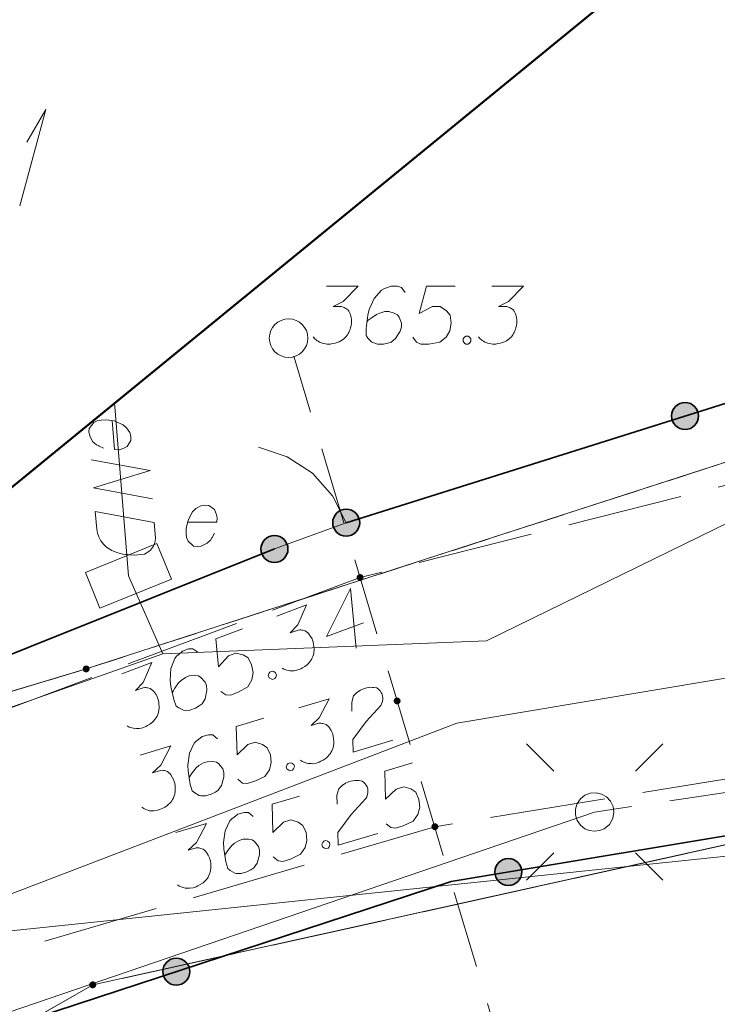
# Model space of a CAD drawing. Header units: metres. Extents: x 5555129 to 5556676, y 5635595 to 5636517.
# Tile 136 of 256: x 5555436 to 5555445, y 5636462 to 5636475. Entities that reach past the tile are written whole.
import ezdxf

# ---------------------------------------------------------------- set-up
doc = ezdxf.new("R2010")
doc.units = ezdxf.units.M
doc.header["$MEASUREMENT"] = 0
for name, pattern in [('05-linia 2.5 1', [1.75, 1.25, -0.5]), ('L_0_04', [1.5, 1, -0.5]), ('L_0_06', [2, 1.5, -0.5]), ('PRZER1-1', [2, 1, -1]), ('PRZER3-1', [4, 3, -1])]:
    doc.linetypes.add(name, pattern=pattern)
for name, color, linetype, lineweight in [('#digitalizacja', 7, 'Continuous', 18), ('#przekroje', 7, 'L_0_04', 18), ('#skartowane', 7, 'Continuous', 18), ('#ZUDP', 7, 'Continuous', 18)]:
    doc.layers.add(name, color=color, linetype=linetype, lineweight=lineweight)
for name, color, linetype, lineweight, true_color in [('GEPPGD', 7, 'Continuous', 18, 0x008000), ('GESBZO', 7, 'Continuous', 50, 0x0a0909), ('GESBZO_O', 7, 'Continuous', 50, 0x0a0909), ('GESDZI', 7, 'Continuous', 18, 0x0a0909), ('GESKKL', 7, 'PRZER3-1', 18, 0x008000), ('GESUZY', 7, 'PRZER1-1', 18, 0x008000), ('GULENN', 1, 'Continuous', 18, 0xff0000), ('GUPISL', 7, 'Continuous', 18, 0x0a0909)]:
    doc.layers.add(name, color=color, linetype=linetype, lineweight=lineweight, true_color=true_color)

# ---------------------------------------------------------------- blocks, each defined once
blk = doc.blocks.new('EPPGN')
blk.add_hatch(color=0).paths.add_polyline_path([(0, -0.09), (-0.027812, -0.085595), (-0.052901, -0.072812), (-0.072812, -0.052901), (-0.085595, -0.027812), (-0.09, 0), (-0.085595, 0.027812), (-0.072812, 0.052901), (-0.052901, 0.072812), (-0.027812, 0.085595), (0, 0.09), (0.027812, 0.085595), (0.052901, 0.072812), (0.072812, 0.052901), (0.085595, 0.027812), (0.09, 0), (0.085595, -0.027812), (0.072812, -0.052901), (0.052901, -0.072812), (0.027812, -0.085595)])
blk = doc.blocks.new('SUSM01_01_1')
at = {"color": 0, "flags": 128}
for points in [[(-0.353553, 0.353553), (-0.212132, 0.212132)], [(0.353553, 0.353553), (0.212132, 0.212132)], [(-0.353553, -0.353553), (-0.212132, -0.212132)], [(0.353553, -0.353553), (0.212132, -0.212132)]]:
    blk.add_lwpolyline(points, dxfattribs=at)
blk.add_lwpolyline([(0.1, 0), (0.093969, -0.034202), (0.076604, -0.064279), (0.05, -0.086603), (0.025882, -0.096593), (0, -0.1), (-0.025882, -0.096593), (-0.05, -0.086603), (-0.073305, -0.068017), (-0.090097, -0.043388), (-0.098883, -0.014904), (-0.098883, 0.014904), (-0.090097, 0.043388), (-0.073305, 0.068017), (-0.05, 0.086603), (-0.022252, 0.097493), (0.007473, 0.09972), (0.036534, 0.093087), (0.062349, 0.078183), (0.082624, 0.056332), (0.095557, 0.029476), (0.1, 0)], close=True, dxfattribs=at)
blk = doc.blocks.new('SLU')
at = {"color": 0, "linetype": 'Continuous', "lineweight": 18}
blk.add_wipeout([(0, -0.5), (0.25, -0.433), (0.433, -0.25), (0.5, 0), (0.433, 0.25), (0.25, 0.433), (0, 0.5), (-0.25, 0.433), (-0.433, 0.25), (-0.5, 0), (-0.433, -0.25), (-0.25, -0.433)], dxfattribs=at)
blk.add_circle((0, 0), 0.5, dxfattribs=at)
blk = doc.blocks.new('SZAFA1_2')
at = {"color": 0, "flags": 128}
blk.add_lwpolyline([(-1, -0.5), (-1, 0.5), (1, 0.5), (1, -0.5), (-1, -0.5)], close=True, dxfattribs=at)
blk = doc.blocks.new('*U119')
at = {"layer": 'GESBZO_O', "color": 7, "linetype": 'ByBlock', "lineweight": 18}
for q in [(5555436.241, 5636472.557), (5555436.33, 5636473.384)]:
    blk.add_line((5555436.576, 5636473.807), q, dxfattribs=at)

msp = doc.modelspace()

# ---------------------------------------------------------------- hatches: boundary and pattern name
at = {"layer": '#skartowane', "linetype": 'Continuous', "lineweight": 18}
h = msp.add_hatch(color=7, dxfattribs=at)
edge = h.paths.add_edge_path()
edge.add_arc((5555439.72, 5636470.84), 0.045, 0, 360)
at = {"layer": '#skartowane', "linetype": 'Continuous', "lineweight": 35}
h = msp.add_hatch(color=7, dxfattribs=at)
edge = h.paths.add_edge_path()
edge.add_arc((5555444.86318, 5636469.83355), 0.175, 0, 360)
h = msp.add_hatch(color=7, dxfattribs=at)
edge = h.paths.add_edge_path()
edge.add_arc((5555440.47, 5636468.45), 0.175, 0, 360)
h = msp.add_hatch(color=7, dxfattribs=at)
edge = h.paths.add_edge_path()
edge.add_arc((5555439.54, 5636468.11), 0.175, 0, 360)
at = {"layer": '#skartowane', "linetype": 'Continuous', "lineweight": 18}
h = msp.add_hatch(color=7, dxfattribs=at)
edge = h.paths.add_edge_path()
edge.add_arc((5555440.65, 5636467.74), 0.045, 0, 360)
h = msp.add_hatch(color=7, dxfattribs=at)
edge = h.paths.add_edge_path()
edge.add_arc((5555441.13, 5636466.14), 0.045, 0, 360)
h = msp.add_hatch(color=7, dxfattribs=at)
edge = h.paths.add_edge_path()
edge.add_arc((5555441.62, 5636464.51), 0.045, 0, 360)
at = {"layer": '#skartowane', "linetype": 'Continuous', "lineweight": 35}
h = msp.add_hatch(color=7, dxfattribs=at)
edge = h.paths.add_edge_path()
edge.add_arc((5555442.57102, 5636463.9235), 0.175, 0, 360)
h = msp.add_hatch(color=7, dxfattribs=at)
edge = h.paths.add_edge_path()
edge.add_arc((5555438.26654, 5636462.63198), 0.175, 0, 360)

# ---------------------------------------------------------------- linework, layer by layer
at = {"layer": '#digitalizacja', "color": 36, "linetype": 'Continuous', "lineweight": 18, "true_color": 0x803300}
msp.add_line((5555429.4, 5636462.46), (5555466.999, 5636466.38276), dxfattribs=at)
at = {"layer": '#digitalizacja', "color": 1, "linetype": 'Continuous', "lineweight": 18, "flags": 128}
for points in [[(5555438.09212, 5636466.7516), (5555437.64615, 5636467.76092), (5555437.46746, 5636470.00419)], [(5555437.43788, 5636469.77375), (5555437.46789, 5636469.39701), (5555437.52722, 5636469.39586), (5555437.57922, 5636469.41185), (5555437.63037, 5636469.43962), (5555437.67767, 5636469.51447), (5555437.67891, 5636469.57381), (5555437.66339, 5636469.61996), (5555437.62292, 5636469.68186), (5555437.57838, 5636469.71982), (5555437.51086, 5636469.74999), (5555437.46189, 5636469.76978), (5555437.3599, 5636469.78535), (5555437.2952, 5636469.7802), (5555437.24264, 5636469.77004), (5555437.19696, 5636469.74868), (5555437.13788, 5636469.67288), (5555437.13569, 5636469.62532), (5555437.14538, 5636469.5787), (5555437.14585, 5636469.57277), (5555437.18726, 5636469.4991), (5555437.23171, 5636469.46113), (5555437.26259, 5636469.44586), (5555437.2689, 5636469.4404), (5555437.32427, 5636469.41523)], [(5555437.16429, 5636469.26629), (5555437.92787, 5636469.1257), (5555437.19336, 5636468.90133), (5555437.95694, 5636468.76074)], [(5555437.98132, 5636468.45464), (5555437.99726, 5636468.2545), (5555437.99462, 5636468.21277), (5555437.99018, 5636468.19469), (5555437.98075, 5636468.16428), (5555437.97038, 5636468.14573), (5555437.96002, 5636468.12708), (5555437.93288, 5636468.09535), (5555437.91075, 5636468.07577), (5555437.85422, 5636468.04169), (5555437.72472, 5636468.03138), (5555437.66539, 5636468.03253), (5555437.63553, 5636468.03612), (5555437.60559, 5636468.03961), (5555437.57573, 5636468.0432), (5555437.54531, 5636468.05263), (5555437.50906, 5636468.06159), (5555437.45425, 5636468.08092), (5555437.42976, 5636468.09082), (5555437.36121, 5636468.13275), (5555437.32262, 5636468.17109), (5555437.28948, 5636468.21584), (5555437.26171, 5636468.26699), (5555437.24619, 5636468.31315), (5555437.23604, 5636468.36561), (5555437.21775, 5636468.59523), (5555437.98132, 5636468.45464)]]:
    msp.add_lwpolyline(points, dxfattribs=at)
at = {"layer": '#digitalizacja', "color": 7, "linetype": 'Continuous', "lineweight": 18, "flags": 128}
msp.add_lwpolyline([(5555438.41358, 5636468.45518), (5555438.79151, 5636468.45518), (5555438.79737, 5636468.51423), (5555438.78556, 5636468.56733), (5555438.76194, 5636468.62052), (5555438.69108, 5636468.67362), (5555438.63202, 5636468.67958), (5555438.58478, 5636468.66776), (5555438.51987, 5636468.63233), (5555438.47849, 5636468.59095), (5555438.44306, 5636468.52604), (5555438.41944, 5636468.4788), (5555438.39582, 5636468.37837), (5555438.39582, 5636468.31346), (5555438.40177, 5636468.26026), (5555438.41944, 5636468.21302), (5555438.4903, 5636468.14811), (5555438.53754, 5636468.14216), (5555438.58478, 5636468.14811), (5555438.59073, 5636468.14811), (5555438.66746, 5636468.18354), (5555438.70884, 5636468.22483), (5555438.72651, 5636468.2544), (5555438.73246, 5636468.26026), (5555438.76194, 5636468.31346)], dxfattribs=at)
at = {"layer": '#digitalizacja', "color": 5, "linetype": 'Continuous', "lineweight": 18, "flags": 128}
msp.add_lwpolyline([(5555451.99, 5636467.54), (5555441.90566, 5636465.8517), (5555428.43228, 5636460.69114), (5555416.7954, 5636454.2392), (5555413.27198, 5636451.61947), (5555410.49372, 5636449.40805), (5555407.55789, 5636446.70738)], dxfattribs=at)
at = {"layer": '#przekroje', "color": 7, "lineweight": 18, "flags": 128}
msp.add_lwpolyline([(5555439.72277, 5636470.84283), (5555443.15558, 5636459.3617)], dxfattribs=at)
at = {"layer": '#przekroje', "color": 7}
msp.add_point((5555439.72277, 5636470.84283), dxfattribs=at)
at = {"layer": '#skartowane', "color": 7, "linetype": 'Continuous', "lineweight": 18}
msp.add_line((5555439.54, 5636468.11), (5555440.47, 5636468.45), dxfattribs=at)
at = {"layer": '#skartowane', "color": 7, "linetype": 'L_0_06', "lineweight": 18, "flags": 128}
msp.add_lwpolyline([(5555466.73, 5636461.06), (5555459.42, 5636465.04), (5555457.02, 5636465.41), (5555452.63, 5636465.61), (5555446.85, 5636465.37), (5555441.62, 5636464.51), (5555435.7, 5636462.77), (5555429.61, 5636460.27), (5555423.1, 5636457.3), (5555417.2, 5636453.95), (5555413.63, 5636451.67), (5555409.04, 5636447.68), (5555404.73, 5636443.33), (5555401.32, 5636439.67), (5555382.13, 5636416.99), (5555377.75, 5636411.8), (5555368.65, 5636401.73), (5555358.12, 5636389.68), (5555351.83, 5636382.05), (5555348.89, 5636378.21), (5555346.63, 5636374.93), (5555343.77, 5636370.29), (5555340.53, 5636363.52), (5555337.7, 5636355.88), (5555335.13, 5636347.53), (5555332.44, 5636339.45), (5555328.49, 5636328.74), (5555326.7, 5636324.3), (5555322.46, 5636312.61), (5555317.05, 5636297.8), (5555313.91, 5636289.91), (5555311.07, 5636291.5), (5555314.46, 5636298.64), (5555320.4, 5636315), (5555321.1, 5636318.34), (5555320.31, 5636318.97), (5555318.92, 5636319.26), (5555318.24, 5636323.4), (5555317.55, 5636325.21), (5555315.06, 5636326.83), (5555316.44, 5636329.16), (5555319.62, 5636328.9), (5555323.95, 5636328.36), (5555325.47, 5636329.83), (5555326.77, 5636332.37), (5555329.72, 5636340.51), (5555332.43, 5636348.61), (5555334.87, 5636356.71), (5555337.79, 5636364.47), (5555340.99, 5636371.16), (5555344.19, 5636376.65), (5555346.4, 5636379.74), (5555349.41, 5636383.74), (5555355.85, 5636391.61), (5555363.7, 5636400.4), (5555366.42, 5636403.59), (5555375.75, 5636414.19), (5555378.31, 5636418.36), (5555373.52, 5636420.79), (5555376.43, 5636424.38), (5555377.28, 5636425.23), (5555380.03, 5636423.16), (5555380.65, 5636423.75), (5555382.52, 5636422.14), (5555399.27, 5636441.57), (5555402.64, 5636445.3), (5555406.76, 5636449.37), (5555411.7, 5636453.77), (5555415.38, 5636456.22), (5555420.94, 5636459.52), (5555420.73, 5636460.05), (5555422.54, 5636460.95), (5555422.89, 5636460.42), (5555428.37, 5636462.98), (5555434.53, 5636465.46), (5555440.65, 5636467.74), (5555449.09, 5636469.87), (5555449.84, 5636470.61), (5555452.54, 5636472.11), (5555453.14, 5636471.36), (5555454.76, 5636472.78), (5555456.32, 5636474.81), (5555457.67, 5636477.44), (5555459.8, 5636481.39), (5555462.71, 5636485.66), (5555464.78, 5636483.78), (5555461.58, 5636479.17), (5555460.92, 5636476.08), (5555461.24, 5636473.64), (5555465.24, 5636467.56), (5555467.69, 5636464.02), (5555466.73, 5636461.06)], close=True, dxfattribs=at)
at = {"layer": '#skartowane', "color": 7, "linetype": 'Continuous', "lineweight": 18, "flags": 128}
for points in [[(5555440.21338, 5636471.51659), (5555440.62674, 5636471.51659), (5555440.43183, 5636471.31582), (5555440.30191, 5636471.25082), (5555440.40821, 5636471.25082), (5555440.43183, 5636471.24496), (5555440.44364, 5636471.23901), (5555440.45545, 5636471.23315), (5555440.46726, 5636471.2272), (5555440.49088, 5636471.20953), (5555440.50269, 5636471.19177), (5555440.5145, 5636471.1741), (5555440.52045, 5636471.15633), (5555440.53226, 5636471.11504), (5555440.53812, 5636471.07961), (5555440.53812, 5636471.06185), (5555440.53812, 5636471.03823), (5555440.53226, 5636471.0028), (5555440.52631, 5636470.97918), (5555440.52045, 5636470.95556), (5555440.5145, 5636470.93789), (5555440.50864, 5636470.92608), (5555440.50269, 5636470.91427), (5555440.49683, 5636470.90246), (5555440.48502, 5636470.8847), (5555440.46726, 5636470.86108), (5555440.44959, 5636470.84341), (5555440.43778, 5636470.8316), (5555440.42002, 5636470.81979), (5555440.40235, 5636470.80798), (5555440.37873, 5636470.79617), (5555440.36692, 5636470.79022), (5555440.32553, 5636470.7784), (5555440.2901, 5636470.77255), (5555440.26648, 5636470.76659), (5555440.22519, 5636470.76659), (5555440.17795, 5636470.77255), (5555440.16019, 5636470.7784), (5555440.14252, 5636470.78436), (5555440.12476, 5636470.79022), (5555440.10709, 5636470.80203), (5555440.08933, 5636470.81384), (5555440.05985, 5636470.83746), (5555440.04209, 5636470.86108)], [(5555441.23493, 5636471.43392), (5555441.18769, 5636471.49883), (5555441.13459, 5636471.51659), (5555441.05191, 5636471.51659), (5555440.99286, 5636471.49297), (5555440.95743, 5636471.48116), (5555440.92786, 5636471.4634), (5555440.83338, 5636471.35711), (5555440.76847, 5636471.21539), (5555440.7507, 5636471.13866), (5555440.72708, 5636470.96737), (5555440.72708, 5636470.87884), (5555440.7507, 5636470.84341), (5555440.79795, 5636470.79617), (5555440.81571, 5636470.78436), (5555440.87476, 5636470.76659), (5555440.95148, 5636470.76659), (5555441.01053, 5636470.7784), (5555441.05191, 5636470.79022), (5555441.11096, 5636470.83746), (5555441.17002, 5636470.93194), (5555441.18769, 5636470.99099), (5555441.18769, 5636471.03823), (5555441.15821, 5636471.11504), (5555441.13459, 5636471.14452), (5555441.0932, 5636471.16814), (5555441.02234, 5636471.18591), (5555440.96924, 5636471.18591), (5555440.90424, 5636471.16814), (5555440.86295, 5636471.15048), (5555440.79209, 5636471.10323), (5555440.75666, 5636471.07366), (5555440.73889, 5636471.05599)], [(5555441.88449, 5636471.51659), (5555441.51242, 5636471.51659), (5555441.41794, 5636471.16229), (5555441.58924, 5636471.25082), (5555441.68958, 5636471.25082), (5555441.77225, 5636471.19772), (5555441.81949, 5636471.13866), (5555441.8313, 5636471.03823), (5555441.81363, 5636470.93789), (5555441.76639, 5636470.85522), (5555441.68372, 5636470.79022), (5555441.54199, 5636470.76659), (5555441.4357, 5636470.76659), (5555441.38251, 5636470.79022), (5555441.33527, 5636470.85522)], [(5555442.35691, 5636471.51659), (5555442.77027, 5636471.51659), (5555442.57535, 5636471.31582), (5555442.44544, 5636471.25082), (5555442.55173, 5636471.25082), (5555442.57535, 5636471.24496), (5555442.58716, 5636471.23901), (5555442.59897, 5636471.23315), (5555442.61078, 5636471.2272), (5555442.6344, 5636471.20953), (5555442.64621, 5636471.19177), (5555442.65802, 5636471.1741), (5555442.66397, 5636471.15633), (5555442.67578, 5636471.11504), (5555442.68164, 5636471.07961), (5555442.68164, 5636471.06185), (5555442.68164, 5636471.03823), (5555442.67578, 5636471.0028), (5555442.66983, 5636470.97918), (5555442.66397, 5636470.95556), (5555442.65802, 5636470.93789), (5555442.65216, 5636470.92608), (5555442.64621, 5636470.91427), (5555442.64035, 5636470.90246), (5555442.62854, 5636470.8847), (5555442.61078, 5636470.86108), (5555442.59311, 5636470.84341), (5555442.5813, 5636470.8316), (5555442.56354, 5636470.81979), (5555442.54587, 5636470.80798), (5555442.52225, 5636470.79617), (5555442.51044, 5636470.79022), (5555442.46906, 5636470.7784), (5555442.43363, 5636470.77255), (5555442.41001, 5636470.76659), (5555442.36872, 5636470.76659), (5555442.32147, 5636470.77255), (5555442.30371, 5636470.7784), (5555442.28604, 5636470.78436), (5555442.26828, 5636470.79022), (5555442.25061, 5636470.80203), (5555442.23285, 5636470.81384), (5555442.20337, 5636470.83746), (5555442.18561, 5636470.86108)], [(5555442.02027, 5636470.86703), (5555442.04984, 5636470.86703), (5555442.06751, 5636470.85522), (5555442.08527, 5636470.8316), (5555442.08527, 5636470.80203), (5555442.06751, 5636470.7784), (5555442.04984, 5636470.76659), (5555442.02027, 5636470.76659), (5555442.0026, 5636470.7784), (5555441.98484, 5636470.80203), (5555441.98484, 5636470.8316), (5555442.0026, 5636470.85522), (5555442.02027, 5636470.86703)], [(5555440.69212, 5636467.15415), (5555440.21623, 5636466.97686), (5555440.5272, 5636467.59684), (5555440.60088, 5636466.82394)], [(5555439.56992, 5636467.24021), (5555439.95728, 5636467.38452), (5555439.84472, 5636467.12833), (5555439.74567, 5636467.02206), (5555439.84527, 5636467.05917), (5555439.86945, 5636467.06192), (5555439.8826, 5636467.06047), (5555439.89571, 5636467.0591), (5555439.90886, 5636467.05765), (5555439.93716, 5636467.04934), (5555439.95443, 5636467.03682), (5555439.97166, 5636467.02438), (5555439.98344, 5636467.00982), (5555440.00892, 5636466.97525), (5555440.02678, 5636466.94409), (5555440.03298, 5636466.92745), (5555440.04123, 5636466.90531), (5555440.04811, 5636466.87007), (5555440.05078, 5636466.84585), (5555440.05353, 5636466.82167), (5555440.05413, 5636466.80304), (5555440.05276, 5636466.78993), (5555440.0513, 5636466.77678), (5555440.04994, 5636466.76367), (5555440.04507, 5636466.7429), (5555440.03667, 5636466.71457), (5555440.02628, 5636466.69184), (5555440.01934, 5636466.67665), (5555440.00682, 5636466.65938), (5555439.99438, 5636466.64215), (5555439.97637, 5636466.62283), (5555439.96738, 5636466.61313), (5555439.93273, 5636466.58762), (5555439.90157, 5636466.56976), (5555439.88151, 5636466.55594), (5555439.84282, 5636466.54152), (5555439.79648, 5636466.53061), (5555439.77779, 5636466.5299), (5555439.75915, 5636466.5293), (5555439.74046, 5636466.52859), (5555439.71978, 5636466.53349), (5555439.69901, 5636466.53836), (5555439.66314, 5636466.5502), (5555439.63825, 5636466.56614)], [(5555439.12723, 5636467.07529), (5555438.77857, 5636466.94539), (5555438.81373, 5636466.58039), (5555438.94334, 5636466.72315), (5555439.03737, 5636466.75818), (5555439.13338, 5636466.73729), (5555439.19826, 5636466.69844), (5555439.24439, 5636466.60845), (5555439.26286, 5636466.50825), (5555439.24745, 5636466.41429), (5555439.19268, 5636466.32452), (5555439.06812, 5636466.25291), (5555438.96851, 5636466.2158), (5555438.91042, 5636466.21936), (5555438.84346, 5636466.26378)], [(5555438.5474, 5636466.77105), (5555438.48047, 5636466.81538), (5555438.42451, 5636466.81349), (5555438.34704, 5636466.78462), (5555438.29995, 5636466.74188), (5555438.27087, 5636466.71844), (5555438.24936, 5636466.69147), (5555438.19793, 5636466.55888), (5555438.18658, 5636466.40341), (5555438.19672, 5636466.32532), (5555438.23439, 5636466.15656), (5555438.26529, 5636466.07359), (5555438.2998, 5636466.04864), (5555438.36056, 5636466.02086), (5555438.38132, 5636466.016), (5555438.44286, 5636466.01997), (5555438.51476, 5636466.04675), (5555438.56597, 5636466.07843), (5555438.60062, 5636466.10395), (5555438.63947, 5636466.16883), (5555438.66182, 5636466.27799), (5555438.65776, 5636466.33949), (5555438.64127, 5636466.38376), (5555438.58683, 5636466.44545), (5555438.5544, 5636466.46483), (5555438.50738, 5636466.47251), (5555438.43477, 5636466.46442), (5555438.38501, 5636466.44588), (5555438.3303, 5636466.40654), (5555438.29778, 5636466.37557), (5555438.24787, 5636466.30656), (5555438.22499, 5636466.26648), (5555438.21451, 5636466.24373)], [(5555437.56126, 5636466.49189), (5555437.94862, 5636466.63619), (5555437.83606, 5636466.38), (5555437.73701, 5636466.27374), (5555437.83662, 5636466.31085), (5555437.8608, 5636466.3136), (5555437.87394, 5636466.31215), (5555437.88705, 5636466.31078), (5555437.9002, 5636466.30933), (5555437.9285, 5636466.30101), (5555437.94577, 5636466.28849), (5555437.96301, 5636466.27606), (5555437.97478, 5636466.26149), (5555438.00026, 5636466.22692), (5555438.01812, 5636466.19577), (5555438.02433, 5636466.17912), (5555438.03257, 5636466.15699), (5555438.03945, 5636466.12174), (5555438.04212, 5636466.09753), (5555438.04488, 5636466.07335), (5555438.04547, 5636466.05471), (5555438.0441, 5636466.0416), (5555438.04265, 5636466.02846), (5555438.04128, 5636466.01534), (5555438.03641, 5636465.99458), (5555438.02801, 5636465.96624), (5555438.01763, 5636465.94352), (5555438.01068, 5636465.92833), (5555437.99816, 5636465.91106), (5555437.98573, 5636465.89382), (5555437.96771, 5636465.87451), (5555437.95872, 5636465.86481), (5555437.92407, 5636465.83929), (5555437.89291, 5636465.82143), (5555437.87286, 5636465.80761), (5555437.83416, 5636465.7932), (5555437.78782, 5636465.78228), (5555437.76913, 5636465.78157), (5555437.75049, 5636465.78098), (5555437.7318, 5636465.78027), (5555437.71112, 5636465.78517), (5555437.69036, 5636465.79003), (5555437.65448, 5636465.80188), (5555437.62959, 5636465.81781)], [(5555439.48123, 5636466.51399), (5555439.50894, 5636466.52431), (5555439.52963, 5636466.51941), (5555439.55452, 5636466.50348), (5555439.56484, 5636466.47577), (5555439.55644, 5636466.44743), (5555439.54401, 5636466.4302), (5555439.5163, 5636466.41987), (5555439.49562, 5636466.42477), (5555439.47073, 5636466.44071), (5555439.4604, 5636466.46842), (5555439.4688, 5636466.49675), (5555439.48123, 5636466.51399)], [(5555440.54453, 5636466.00826), (5555440.54083, 5636466.12417), (5555440.56593, 5636466.20555), (5555440.60849, 5636466.24905), (5555440.65435, 5636466.28112), (5555440.69232, 5636466.29862), (5555440.72058, 5636466.30702), (5555440.77326, 5636466.31647), (5555440.81059, 5636466.31524), (5555440.8292, 5636466.31466), (5555440.86822, 5636466.30773), (5555440.89198, 5636466.29015), (5555440.91003, 5636466.27088), (5555440.92068, 5636466.25561), (5555440.93311, 5636466.23466), (5555440.94154, 5636466.20632), (5555440.94423, 5636466.17636), (5555440.94368, 5636466.15767), (5555440.93909, 5636466.13166), (5555440.92879, 5636466.10396), (5555440.91689, 5636466.08199), (5555440.72685, 5636465.87144), (5555440.55492, 5636465.64172), (5555440.5607, 5636465.47706), (5555441.07583, 5636465.63018)], [(5555439.85459, 5636466.0496), (5555440.25081, 5636466.16738), (5555440.12119, 5636465.91939), (5555440.01518, 5636465.82006), (5555440.11707, 5636465.85035), (5555440.14138, 5636465.85146), (5555440.15439, 5636465.84912), (5555440.16738, 5636465.84687), (5555440.1804, 5636465.84453), (5555440.20808, 5636465.83433), (5555440.22446, 5636465.82067), (5555440.24081, 5636465.80709), (5555440.25158, 5636465.79176), (5555440.27466, 5636465.75555), (5555440.29038, 5636465.72326), (5555440.29544, 5636465.70623), (5555440.30217, 5636465.68359), (5555440.30665, 5636465.64796), (5555440.30767, 5636465.62362), (5555440.30879, 5636465.59931), (5555440.30812, 5636465.58068), (5555440.30586, 5636465.56769), (5555440.30353, 5636465.55467), (5555440.30127, 5636465.54168), (5555440.29501, 5636465.52129), (5555440.28472, 5636465.49359), (5555440.27282, 5636465.47162), (5555440.26486, 5636465.45693), (5555440.2512, 5636465.44055), (5555440.23763, 5636465.42419), (5555440.21835, 5636465.40614), (5555440.20873, 5636465.39707), (5555440.17243, 5636465.37396), (5555440.14013, 5636465.35825), (5555440.11919, 5636465.34582), (5555440.07961, 5636465.33405), (5555440.03263, 5636465.32629), (5555440.01394, 5636465.32685), (5555439.9953, 5636465.32752), (5555439.97661, 5636465.32808), (5555439.95631, 5636465.33436), (5555439.93592, 5636465.34062), (5555439.90093, 5636465.35486), (5555439.87717, 5636465.37244)], [(5555439.40176, 5636465.91499), (5555439.04511, 5636465.80897), (5555439.0555, 5636465.44243), (5555439.19447, 5636465.5761), (5555439.29065, 5636465.60469), (5555439.38503, 5636465.57735), (5555439.44714, 5636465.5342), (5555439.48707, 5636465.4413), (5555439.49873, 5636465.34008), (5555439.477, 5636465.24738), (5555439.41628, 5636465.16151), (5555439.28716, 5636465.09849), (5555439.18527, 5636465.0682), (5555439.12755, 5636465.07569), (5555439.06375, 5636465.12454)], [(5555438.80267, 5636465.65066), (5555438.7389, 5636465.69942), (5555438.68294, 5636465.70132), (5555438.60369, 5636465.67776), (5555438.55382, 5636465.63829), (5555438.52322, 5636465.61688), (5555438.49994, 5636465.59143), (5555438.43966, 5636465.46262), (5555438.41782, 5636465.30827), (5555438.42265, 5636465.22967), (5555438.44882, 5636465.05875), (5555438.47405, 5636464.97389), (5555438.50678, 5636464.94665), (5555438.56553, 5636464.91483), (5555438.58592, 5636464.90857), (5555438.64758, 5636464.90837), (5555438.72112, 5636464.93023), (5555438.77436, 5636464.95838), (5555438.81066, 5636464.98149), (5555438.8538, 5636465.0436), (5555438.88349, 5636465.15099), (5555438.8836, 5636465.21263), (5555438.87014, 5636465.25791), (5555438.81999, 5636465.32314), (5555438.78895, 5636465.34467), (5555438.74256, 5636465.35552), (5555438.66957, 5636465.35235), (5555438.61867, 5636465.33722), (5555438.56142, 5636465.30168), (5555438.52688, 5636465.27297), (5555438.47242, 5636465.2075), (5555438.44688, 5636465.16906), (5555438.43489, 5636465.14706)], [(5555437.79992, 5636465.43883), (5555438.19615, 5636465.55661), (5555438.06652, 5636465.30862), (5555437.96051, 5636465.2093), (5555438.0624, 5636465.23959), (5555438.08671, 5636465.2407), (5555438.09972, 5636465.23836), (5555438.11271, 5636465.23611), (5555438.12573, 5636465.23377), (5555438.15341, 5636465.22356), (5555438.16979, 5636465.2099), (5555438.18614, 5636465.19633), (5555438.19691, 5636465.181), (5555438.21999, 5636465.14479), (5555438.23571, 5636465.1125), (5555438.24077, 5636465.09547), (5555438.2475, 5636465.07283), (5555438.25198, 5636465.0372), (5555438.253, 5636465.01286), (5555438.25412, 5636464.98855), (5555438.25345, 5636464.96992), (5555438.2512, 5636464.95693), (5555438.24886, 5636464.94391), (5555438.24661, 5636464.93092), (5555438.24035, 5636464.91053), (5555438.23005, 5636464.88283), (5555438.21815, 5636464.86085), (5555438.21019, 5636464.84617), (5555438.19653, 5636464.82979), (5555438.18296, 5636464.81343), (5555438.16368, 5636464.79538), (5555438.15406, 5636464.78631), (5555438.11776, 5636464.7632), (5555438.08547, 5636464.74749), (5555438.06452, 5636464.73505), (5555438.02494, 5636464.72329), (5555437.97796, 5636464.71553), (5555437.95927, 5636464.71609), (5555437.94063, 5636464.71676), (5555437.92194, 5636464.71731), (5555437.90164, 5636464.7236), (5555437.88125, 5636464.72986), (5555437.84626, 5636464.7441), (5555437.8225, 5636464.76168)], [(5555439.71699, 5636465.33104), (5555439.74533, 5636465.33946), (5555439.76564, 5636465.33318), (5555439.78939, 5636465.31559), (5555439.79782, 5636465.28725), (5555439.78752, 5636465.25955), (5555439.77395, 5636465.24319), (5555439.7456, 5636465.23477), (5555439.7253, 5636465.24105), (5555439.70155, 5636465.25863), (5555439.69312, 5636465.28698), (5555439.70342, 5636465.31468), (5555439.71699, 5636465.33104)], [(5555441.32727, 5636465.33617), (5555440.9703, 5636465.23125), (5555440.97956, 5636464.86468), (5555441.11894, 5636464.99792), (5555441.21521, 5636465.02622), (5555441.3095, 5636464.99858), (5555441.37148, 5636464.95525), (5555441.41113, 5636464.86222), (5555441.42247, 5636464.76097), (5555441.40046, 5636464.66833), (5555441.33947, 5636464.58266), (5555441.21016, 5636464.52003), (5555441.10818, 5636464.49005), (5555441.05049, 5636464.49772), (5555440.98683, 5636464.54676)], [(5555440.35142, 5636464.80316), (5555440.34808, 5636464.91907), (5555440.37342, 5636465.00038), (5555440.41612, 5636465.04375), (5555440.46208, 5636465.07568), (5555440.5001, 5636465.09305), (5555440.52839, 5636465.10137), (5555440.5811, 5636465.11066), (5555440.61842, 5636465.10932), (5555440.63703, 5636465.10868), (5555440.67603, 5636465.10163), (5555440.69973, 5636465.08398), (5555440.71772, 5636465.06464), (5555440.72833, 5636465.04934), (5555440.7407, 5636465.02836), (5555440.74904, 5636464.99999), (5555440.75164, 5636464.97003), (5555440.75103, 5636464.95133), (5555440.74636, 5636464.92534), (5555440.73598, 5636464.89767), (5555440.72401, 5636464.87574), (5555440.53332, 5636464.66577), (5555440.36069, 5636464.43658), (5555440.36596, 5636464.2719), (5555440.88156, 5636464.42345)], [(5555439.86557, 5636464.90655), (5555439.5086, 5636464.80163), (5555439.51786, 5636464.43506), (5555439.65724, 5636464.5683), (5555439.75351, 5636464.5966), (5555439.8478, 5636464.56896), (5555439.90978, 5636464.52563), (5555439.94943, 5636464.4326), (5555439.96077, 5636464.33135), (5555439.93876, 5636464.23871), (5555439.87777, 5636464.15303), (5555439.74846, 5636464.09041), (5555439.64648, 5636464.06043), (5555439.58879, 5636464.0681), (5555439.52513, 5636464.11714)], [(5555439.26568, 5636464.64406), (5555439.20205, 5636464.69302), (5555439.14609, 5636464.69508), (5555439.06678, 5636464.67177), (5555439.01678, 5636464.63246), (5555438.98612, 5636464.61114), (5555438.96276, 5636464.58576), (5555438.90208, 5636464.45713), (5555438.87977, 5636464.30286), (5555438.88436, 5636464.22424), (5555438.91001, 5636464.05324), (5555438.93497, 5636463.9683), (5555438.96762, 5636463.94097), (5555439.02627, 5636463.90896), (5555439.04664, 5636463.90264), (5555439.1083, 5636463.90225), (5555439.18191, 5636463.92389), (5555439.23524, 5636463.95187), (5555439.27161, 5636463.97487), (5555439.31494, 5636464.03685), (5555439.34495, 5636464.14415), (5555439.34525, 5636464.20578), (5555439.33193, 5636464.25111), (5555439.28199, 5636464.31649), (5555439.25101, 5636464.33811), (5555439.20465, 5636464.34911), (5555439.13166, 5636464.34616), (5555439.08071, 5636464.33119), (5555439.02335, 5636464.29582), (5555438.98872, 5636464.26722), (5555438.93406, 5636464.20192), (5555438.9084, 5636464.16355), (5555438.89635, 5636464.14159)], [(5555438.26227, 5636464.43531), (5555438.65886, 5636464.55188), (5555438.52847, 5636464.30429), (5555438.42216, 5636464.20529), (5555438.52414, 5636464.23526), (5555438.54845, 5636464.2363), (5555438.56146, 5636464.23392), (5555438.57445, 5636464.23163), (5555438.58745, 5636464.22925), (5555438.6151, 5636464.21896), (5555438.63144, 5636464.20525), (5555438.64775, 5636464.19163), (5555438.65847, 5636464.17626), (5555438.68145, 5636464.13998), (5555438.69706, 5636464.10764), (5555438.70207, 5636464.0906), (5555438.70873, 5636464.06794), (5555438.7131, 5636464.03229), (5555438.71405, 5636464.00795), (5555438.71509, 5636463.98364), (5555438.71436, 5636463.96501), (5555438.71207, 5636463.95202), (5555438.70969, 5636463.93901), (5555438.7074, 5636463.92603), (5555438.70108, 5636463.90566), (5555438.6907, 5636463.87799), (5555438.67873, 5636463.85605), (5555438.67073, 5636463.84139), (5555438.65702, 5636463.82505), (5555438.64339, 5636463.80874), (5555438.62406, 5636463.79075), (5555438.61441, 5636463.78171), (5555438.57804, 5636463.75871), (5555438.5457, 5636463.74309), (5555438.52471, 5636463.73072), (5555438.4851, 5636463.71908), (5555438.4381, 5636463.71147), (5555438.4194, 5636463.71208), (5555438.40077, 5636463.71281), (5555438.38208, 5636463.71342), (5555438.3618, 5636463.71977), (5555438.34143, 5636463.72609), (5555438.30648, 5636463.74044), (5555438.28278, 5636463.75809)], [(5555440.179, 5636464.32163), (5555440.20737, 5636464.32997), (5555440.22766, 5636464.32362), (5555440.25136, 5636464.30597), (5555440.2597, 5636464.2776), (5555440.24932, 5636464.24993), (5555440.2357, 5636464.23361), (5555440.20732, 5636464.22528), (5555440.18704, 5636464.23162), (5555440.16334, 5636464.24928), (5555440.155, 5636464.27765), (5555440.16538, 5636464.30532), (5555440.179, 5636464.32163)]]:
    msp.add_lwpolyline(points, dxfattribs=at)
at = {"layer": '#skartowane', "color": 7, "linetype": 'Continuous', "lineweight": 35, "flags": 128}
for points in [[(5555449.84, 5636470.61), (5555448.44, 5636470.96), (5555440.47, 5636468.45)], [(5555439.54, 5636468.11), (5555430.02, 5636464.3), (5555427.98, 5636467.84), (5555427.02, 5636467.36)], [(5555450.89, 5636464.86), (5555446.27, 5636464.54), (5555441.83, 5636463.8), (5555436.43, 5636462.03)]]:
    msp.add_lwpolyline(points, dxfattribs=at)
at = {"layer": '#skartowane', "color": 7, "flags": 128}
msp.add_lwpolyline([(5555439.33306, 5636469.42845), (5555439.70501, 5636469.30605), (5555440.03261, 5636469.09154), (5555440.29354, 5636468.79956), (5555440.47, 5636468.45)], dxfattribs=at)
at = {"layer": '#skartowane', "color": 7, "linetype": 'Continuous', "lineweight": 35}
for centre in [(5555444.86318, 5636469.83355), (5555440.47, 5636468.45), (5555439.54, 5636468.11), (5555442.57102, 5636463.9235), (5555438.26654, 5636462.63198)]:
    msp.add_circle(centre, 0.175, dxfattribs=at)
at = {"layer": '#ZUDP', "color": 1, "linetype": '05-linia 2.5 1', "lineweight": 18, "flags": 128}
msp.add_lwpolyline([(5555461.21522, 5636463.50938), (5555457.35834, 5636465.06552), (5555451.85911, 5636465.92555), (5555443.69, 5636464.7)], dxfattribs=at)
at = {"layer": 'GESBZO', "color": 7, "linetype": 'Continuous', "lineweight": 50, "flags": 128}
msp.add_lwpolyline([(5555439.91412, 5636483.74739), (5555445.93286, 5636476.92355), (5555433.54201, 5636466.79564), (5555429.47309, 5636471.75807), (5555436.93707, 5636477.8947), (5555435.26857, 5636480.00859), (5555439.91412, 5636483.74739)], close=True, dxfattribs=at)
at = {"layer": 'GESDZI', "color": 96, "linetype": 'Continuous', "lineweight": 18, "flags": 128}
for points in [[(5555479.81, 5636505.97), (5555481.51, 5636503.97), (5555468.30924, 5636490.73144), (5555460.18508, 5636481.55372), (5555455.94174, 5636474.59489), (5555453.71968, 5636472.45368), (5555448.91544, 5636470.37388), (5555437.09857, 5636466.55428), (5555423.54, 5636462.48), (5555432.84, 5636481.77), (5555458.43, 5636492.63), (5555479.81, 5636505.97)], [(5555404.07315, 5636395.01988), (5555398.74807, 5636398.73534), (5555383.39, 5636416.92), (5555389.73418, 5636423.87277), (5555402.78931, 5636438.70846), (5555413.79929, 5636449.56029), (5555420.66938, 5636454.7141), (5555430.38282, 5636458.56897), (5555437.18456, 5636462.45976), (5555446.83996, 5636464.59669), (5555451.86782, 5636465.41811), (5555457.22444, 5636464.58039), (5555467.11593, 5636460.58944), (5555464.20723, 5636454.06207), (5555454.52367, 5636438.19258), (5555447.05968, 5636429.28897), (5555430.73454, 5636417.45917), (5555423.63521, 5636411.74497), (5555415.60603, 5636406.36277), (5555409.75824, 5636401.08012), (5555404.07315, 5636395.01988)]]:
    msp.add_lwpolyline(points, close=True, dxfattribs=at)
for points in [[(5555274.99706, 5636234.97987), (5555279.94368, 5636236.52278), (5555284.47581, 5636241.33749), (5555311.27, 5636293.99), (5555320.16, 5636317.28), (5555322.36827, 5636323.20795), (5555323.59, 5636326.49), (5555326.04, 5636333.05), (5555329.61, 5636344.98), (5555332.15, 5636353.64), (5555334.3, 5636361.82), (5555338.11, 5636369.71), (5555344.55, 5636379.2), (5555375.95, 5636415.45), (5555379.68965, 5636419.03001), (5555405.33335, 5636448.29666), (5555411.97978, 5636454.26968), (5555423.54, 5636462.48), (5555437.09857, 5636466.55428), (5555448.91544, 5636470.37388), (5555453.71968, 5636472.45368), (5555460.79938, 5636470.53368), (5555464.25271, 5636468.49332)], [(5555464.25271, 5636468.49332), (5555468.33214, 5636465.00264), (5555467.11593, 5636460.58944), (5555457.22444, 5636464.58039), (5555451.86782, 5636465.41811), (5555446.83996, 5636464.59669), (5555437.18456, 5636462.45976), (5555430.38282, 5636458.56897), (5555420.66938, 5636454.7141), (5555413.79929, 5636449.56029), (5555402.78931, 5636438.70846), (5555389.73418, 5636423.87277), (5555383.39, 5636416.92), (5555384.32, 5636411.24), (5555356.08, 5636382.6), (5555342.54, 5636360.36), (5555325.26, 5636314.3)]]:
    msp.add_lwpolyline(points, dxfattribs=at)
at = {"layer": 'GESKKL', "color": 96, "linetype": 'PRZER3-1', "lineweight": 18, "ltscale": 0.5, "true_color": 0x008000}
msp.add_lwpolyline([(5555447.05968, 5636429.28897), (5555454.52367, 5636438.19258), (5555464.20723, 5636454.06207), (5555467.11593, 5636460.58944), (5555457.22444, 5636464.58039), (5555451.86782, 5636465.41811), (5555446.83996, 5636464.59669), (5555437.18456, 5636462.45976), (5555430.38282, 5636458.56897), (5555420.66938, 5636454.7141), (5555413.79929, 5636449.56029), (5555402.78931, 5636438.70846), (5555389.73418, 5636423.87277), (5555383.39, 5636416.92), (5555398.74807, 5636398.73534), (5555404.07315, 5636395.01988), (5555409.75824, 5636401.08012), (5555415.60603, 5636406.36277), (5555423.63521, 5636411.74497), (5555430.73454, 5636417.45917), (5555447.05968, 5636429.28897)], close=True, dxfattribs=at)
at = {"layer": 'GESUZY', "color": 96, "linetype": 'PRZER1-1', "lineweight": 18, "ltscale": 0.5, "true_color": 0x008000}
for points in [[(5555460.18508, 5636481.55372), (5555468.30924, 5636490.73144), (5555481.51, 5636503.97), (5555479.81, 5636505.97), (5555458.43, 5636492.63), (5555432.84, 5636481.77), (5555423.54, 5636462.48), (5555437.09857, 5636466.55428), (5555448.91544, 5636470.37388), (5555453.71968, 5636472.45368), (5555455.94174, 5636474.59489), (5555460.18508, 5636481.55372)], [(5555447.05968, 5636429.28897), (5555454.52367, 5636438.19258), (5555464.20723, 5636454.06207), (5555467.11593, 5636460.58944), (5555457.22444, 5636464.58039), (5555451.86782, 5636465.41811), (5555446.83996, 5636464.59669), (5555437.18456, 5636462.45976), (5555430.38282, 5636458.56897), (5555420.66938, 5636454.7141), (5555413.79929, 5636449.56029), (5555402.78931, 5636438.70846), (5555389.73418, 5636423.87277), (5555383.39, 5636416.92), (5555398.74807, 5636398.73534), (5555404.07315, 5636395.01988), (5555409.75824, 5636401.08012), (5555415.60603, 5636406.36277), (5555423.63521, 5636411.74497), (5555430.73454, 5636417.45917), (5555447.05968, 5636429.28897)]]:
    msp.add_lwpolyline(points, close=True, dxfattribs=at)
msp.add_lwpolyline([(5555356.08, 5636382.6), (5555384.32, 5636411.24), (5555383.39, 5636416.92), (5555389.73418, 5636423.87277), (5555402.78931, 5636438.70846), (5555413.79929, 5636449.56029), (5555420.66938, 5636454.7141), (5555430.38282, 5636458.56897), (5555437.18456, 5636462.45976), (5555446.83996, 5636464.59669), (5555451.86782, 5636465.41811), (5555457.22444, 5636464.58039), (5555467.11593, 5636460.58944), (5555468.33214, 5636465.00264), (5555464.25271, 5636468.49332), (5555460.79938, 5636470.53368), (5555453.71968, 5636472.45368), (5555448.91544, 5636470.37388), (5555437.09857, 5636466.55428), (5555423.54, 5636462.48), (5555411.97978, 5636454.26968), (5555405.33335, 5636448.29666), (5555379.68965, 5636419.03001)], dxfattribs=at)
at = {"layer": 'GULENN', "color": 1, "linetype": 'Continuous', "lineweight": 18, "true_color": 0xff0000, "flags": 128}
msp.add_lwpolyline([(5555421.7, 5636455.92), (5555431.43, 5636460.51), (5555443.69, 5636464.7)], dxfattribs=at)

# ---------------------------------------------------------------- block references
at = {"layer": '#digitalizacja', "color": 7, "lineweight": 18, "xscale": 0.5, "yscale": 0.5, "zscale": 0.5, "rotation": 22.03573301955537}
msp.add_blockref('SZAFA1_2', (5555437.64615, 5636467.76092), dxfattribs=at)
at = {"layer": 'GEPPGD', "color": 96, "lineweight": 18, "true_color": 0x008000, "xscale": 0.5, "yscale": 0.5, "zscale": 0.5, "rotation": 90}
for p in [(5555437.09857, 5636466.55428), (5555437.18456, 5636462.45976)]:
    msp.add_blockref('EPPGN', p, dxfattribs=at)
at = {"layer": 'GESBZO_O', "color": 7, "linetype": 'Continuous', "lineweight": 18}
msp.add_blockref('*U119', (0, 0), dxfattribs=at)
at = {"layer": 'GUPISL', "color": 7, "lineweight": 18, "xscale": 2.499999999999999, "yscale": 2.499999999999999, "zscale": 2.499999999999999, "rotation": 359.9999974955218}
msp.add_blockref('SUSM01_01_1', (5555443.69, 5636464.7), dxfattribs=at)

# ---------------------------------------------------------------- next in the draw order: block references
at = {"layer": '#przekroje', "color": 7, "linetype": 'Continuous', "xscale": 0.5, "yscale": 0.5, "zscale": 0.5}
msp.add_blockref('SLU', (5555439.72277, 5636470.84283), dxfattribs=at)

# ---------------------------------------------------------------- next in the draw order: linework, layer by layer
at = {"layer": '#digitalizacja', "color": 1, "linetype": 'Continuous', "lineweight": 18, "flags": 128}
msp.add_lwpolyline([(5555456.6831, 5636471.32695), (5555448.59825, 5636470.00236), (5555442.28939, 5636466.91781), (5555438.09212, 5636466.7516), (5555427.65525, 5636463.07701)], dxfattribs=at)

doc.saveas('drawing.dxf')
